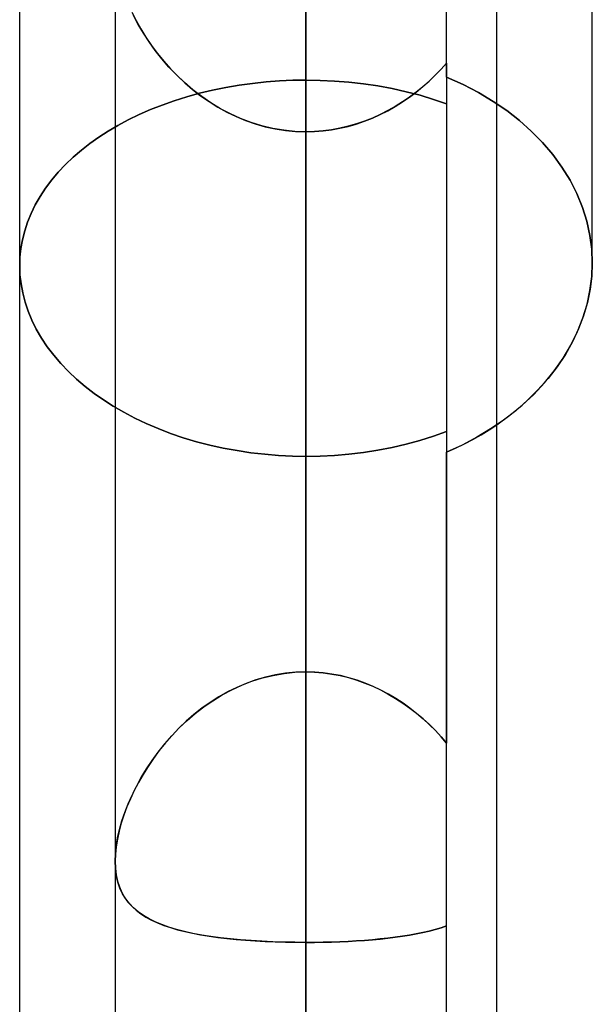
# Model space of a CAD drawing. Header units: millimetres. Extents: x -97 to 81, y -215 to 215.
# Tile 49 of 82: x -17.6 to -15.31, y 33.36 to 37.29. Entities that reach past the tile are written whole.
import ezdxf

# ---------------------------------------------------------------- set-up
doc = ezdxf.new("R2010")
doc.units = ezdxf.units.MM
doc.layers.add('MAIN-1', color=7, linetype='Continuous')
doc.layers.add('MAIN-2', color=7, linetype='Continuous')

msp = doc.modelspace()

# ---------------------------------------------------------------- linework, layer by layer
at = {"layer": 'MAIN-1'}
for p, q in [((-16.4563, 116.0549), (-16.4563, 0)), ((-17.2188, 115.3393), (-17.2188, 0)), ((-15.6938, 0), (-15.6938, 115.3393)), ((-15.3125, 36.318), (-15.3125, 38.7662)), ((-17.6, 31.4546), (-17.6, 38.1257)), ((-15.3149, 36.264), (-15.3125, 36.318)), ((-15.3219, 36.2092), (-15.3149, 36.264)), ((-15.3337, 36.1541), (-15.3219, 36.2092)), ((-15.3503, 36.099), (-15.3337, 36.1541)), ((-15.3717, 36.0445), (-15.3503, 36.099)), ((-15.3979, 35.9909), (-15.3717, 36.0445)), ((-15.4289, 35.9388), (-15.3979, 35.9909)), ((-15.4643, 35.8884), (-15.4289, 35.9388)), ((-15.5037, 35.8401), (-15.4643, 35.8884)), ((-15.5468, 35.7941), (-15.5037, 35.8401)), ((-15.5929, 35.7508), (-15.5468, 35.7941)), ((-15.6418, 35.7105), (-15.5929, 35.7508)), ((-15.6938, 35.6728), (-15.6418, 35.7105))]:
    msp.add_line(p, q, dxfattribs=at)
at = {"layer": 'MAIN-2'}
for p, q in [((-16.4563, 0), (-16.4563, 116.0549)), ((-16.4563, 0), (-16.4563, 115.0472)), ((-15.8944, 37.0601), (-15.8944, 40.5038)), ((-16.4563, 39.0036), (-16.4563, 34.6865)), ((-16.4563, 34.6865), (-16.4563, 39.0036)), ((-16.4563, 39.0036), (-16.4563, 0)), ((-16.4563, 0), (-16.4563, 38.4405)), ((-16.4563, 38.4405), (-16.4563, 0)), ((-16.4563, 38.348), (-16.4563, 37.0483)), ((-16.4563, 37.0483), (-16.4563, 38.348)), ((-16.4563, 37.9215), (-16.4563, 34.6865)), ((-16.4563, 34.6865), (-16.4563, 37.9215)), ((-17.152, 37.3199), (-17.135, 37.2861)), ((-17.1264, 37.2703), (-17.145, 37.3055)), ((-17.135, 37.2861), (-17.1162, 37.2526)), ((-17.1058, 37.2353), (-17.1264, 37.2703)), ((-17.1162, 37.2526), (-17.0958, 37.2195)), ((-16.4563, 37.2894), (-16.4563, 0)), ((-16.4563, 0), (-16.4563, 37.2894)), ((-16.4563, 32.9607), (-16.4563, 37.2894)), ((-16.4563, 37.2894), (-16.4563, 32.9607)), ((-17.0833, 37.2007), (-17.1058, 37.2353)), ((-17.0958, 37.2195), (-17.0737, 37.1869)), ((-17.0588, 37.1666), (-17.0833, 37.2007)), ((-17.0737, 37.1869), (-17.05, 37.1551)), ((-17.0324, 37.1331), (-17.0588, 37.1666)), ((-17.05, 37.1551), (-17.0247, 37.124)), ((-17.004, 37.1005), (-17.0324, 37.1331)), ((-17.0247, 37.124), (-16.998, 37.0939)), ((-16.9739, 37.0689), (-17.004, 37.1005)), ((-15.8944, 37.1163), (-15.9167, 37.0915)), ((-15.9165, 37.0917), (-15.8944, 37.1163)), ((-15.8944, 37.1163), (-15.8944, 35.563)), ((-16.998, 37.0939), (-16.9699, 37.0649)), ((-16.9418, 37.0386), (-16.9739, 37.0689)), ((-16.9699, 37.0649), (-16.9403, 37.0372)), ((-15.94, 37.0675), (-15.9644, 37.0443)), ((-15.9641, 37.0446), (-15.9398, 37.0678)), ((-15.9167, 37.0915), (-15.94, 37.0675)), ((-15.9398, 37.0678), (-15.9165, 37.0917)), ((-15.8291, 37.0305), (-15.8944, 37.0601)), ((-15.8944, 37.0601), (-15.8944, 34.4025)), ((-15.8944, 37.0601), (-15.8291, 37.0305)), ((-16.908, 37.0097), (-16.9418, 37.0386)), ((-16.9403, 37.0372), (-16.9093, 37.0108)), ((-16.7768, 37.0188), (-16.8296, 37.0081)), ((-16.8296, 37.0081), (-16.7768, 37.0188)), ((-16.7234, 37.0278), (-16.7768, 37.0188)), ((-16.7768, 37.0188), (-16.7234, 37.0278)), ((-16.6697, 37.0352), (-16.7234, 37.0278)), ((-16.7234, 37.0278), (-16.6697, 37.0352)), ((-16.6159, 37.0409), (-16.6697, 37.0352)), ((-16.6697, 37.0352), (-16.6159, 37.0409)), ((-16.5622, 37.045), (-16.6159, 37.0409)), ((-16.6159, 37.0409), (-16.5622, 37.045)), ((-16.5089, 37.0474), (-16.5622, 37.045)), ((-16.5622, 37.045), (-16.5089, 37.0474)), ((-16.4563, 37.0483), (-16.5089, 37.0474)), ((-16.5089, 37.0474), (-16.4563, 37.0483)), ((-16.3997, 37.0473), (-16.4563, 37.0483)), ((-16.4563, 37.0483), (-16.3997, 37.0473)), ((-16.3424, 37.0445), (-16.3997, 37.0473)), ((-16.3997, 37.0473), (-16.3424, 37.0445)), ((-16.2848, 37.0398), (-16.3424, 37.0445)), ((-16.3424, 37.0445), (-16.2848, 37.0398)), ((-16.227, 37.0332), (-16.2848, 37.0398)), ((-16.2848, 37.0398), (-16.227, 37.0332)), ((-16.1694, 37.0249), (-16.227, 37.0332)), ((-16.227, 37.0332), (-16.1694, 37.0249)), ((-16.1124, 37.0143), (-16.1694, 37.0249)), ((-16.1694, 37.0249), (-16.1124, 37.0143)), ((-16.0158, 37.0007), (-15.9894, 37.0222)), ((-15.9896, 37.022), (-16.0158, 37.0007)), ((-15.9644, 37.0443), (-15.9896, 37.022)), ((-15.9894, 37.0222), (-15.9641, 37.0446)), ((-15.767, 36.9982), (-15.8291, 37.0305)), ((-15.8291, 37.0305), (-15.767, 36.9982)), ((-16.9326, 36.9817), (-16.9824, 36.966)), ((-16.9824, 36.966), (-16.9326, 36.9817)), ((-16.8817, 36.9957), (-16.9326, 36.9817)), ((-16.9326, 36.9817), (-16.8817, 36.9957)), ((-16.9093, 37.0108), (-16.8771, 36.9858)), ((-16.8727, 36.9826), (-16.908, 37.0097)), ((-16.8296, 37.0081), (-16.8817, 36.9957)), ((-16.8817, 36.9957), (-16.8296, 37.0081)), ((-16.8771, 36.9858), (-16.8435, 36.9624)), ((-16.8358, 36.9574), (-16.8727, 36.9826)), ((-16.0561, 37.002), (-16.1124, 37.0143)), ((-16.1124, 37.0143), (-16.0561, 37.002)), ((-16.071, 36.9611), (-16.043, 36.9803)), ((-16.0429, 36.9804), (-16.0708, 36.9612)), ((-16.0008, 36.9877), (-16.0561, 37.002)), ((-16.0561, 37.002), (-16.0008, 36.9877)), ((-16.043, 36.9803), (-16.0158, 37.0007)), ((-16.0158, 37.0007), (-16.0429, 36.9804)), ((-15.9469, 36.9715), (-16.0008, 36.9877)), ((-16.0008, 36.9877), (-15.9469, 36.9715)), ((-15.7087, 36.9635), (-15.767, 36.9982)), ((-15.767, 36.9982), (-15.7087, 36.9635)), ((-17.0308, 36.9489), (-17.0777, 36.9304)), ((-17.0777, 36.9304), (-17.0308, 36.9489)), ((-16.9824, 36.966), (-17.0308, 36.9489)), ((-17.0308, 36.9489), (-16.9824, 36.966)), ((-16.8435, 36.9624), (-16.8088, 36.9407)), ((-16.7976, 36.9343), (-16.8358, 36.9574)), ((-16.8088, 36.9407), (-16.7728, 36.9209)), ((-16.1295, 36.9262), (-16.0999, 36.943)), ((-16.0996, 36.9432), (-16.1292, 36.9264)), ((-16.0999, 36.943), (-16.071, 36.9611)), ((-16.0708, 36.9612), (-16.0996, 36.9432)), ((-15.8945, 36.9536), (-15.9469, 36.9715)), ((-15.9469, 36.9715), (-15.8945, 36.9536)), ((-15.6545, 36.9266), (-15.7087, 36.9635)), ((-15.7087, 36.9635), (-15.6545, 36.9266)), ((-17.1229, 36.9106), (-17.1662, 36.8897)), ((-17.1662, 36.8897), (-17.1229, 36.9106)), ((-17.0777, 36.9304), (-17.1229, 36.9106)), ((-17.1229, 36.9106), (-17.0777, 36.9304)), ((-16.7581, 36.9135), (-16.7976, 36.9343)), ((-16.7728, 36.9209), (-16.7357, 36.903)), ((-16.7173, 36.895), (-16.7581, 36.9135)), ((-16.7357, 36.903), (-16.6977, 36.8872)), ((-16.1911, 36.8968), (-16.1599, 36.9108)), ((-16.1596, 36.9109), (-16.1908, 36.8969)), ((-16.1599, 36.9108), (-16.1295, 36.9262)), ((-16.1292, 36.9264), (-16.1596, 36.9109)), ((-15.6039, 36.8873), (-15.6545, 36.9266)), ((-15.6545, 36.9266), (-15.6039, 36.8873)), ((-17.2076, 36.8676), (-17.2468, 36.8447)), ((-17.2468, 36.8447), (-17.2076, 36.8676)), ((-17.1662, 36.8897), (-17.2076, 36.8676)), ((-17.2076, 36.8676), (-17.1662, 36.8897)), ((-16.6753, 36.8791), (-16.7173, 36.895)), ((-16.6977, 36.8872), (-16.6589, 36.8736)), ((-16.6325, 36.8659), (-16.6753, 36.8791)), ((-16.6589, 36.8736), (-16.6194, 36.8624)), ((-16.5892, 36.8555), (-16.6325, 36.8659)), ((-16.6194, 36.8624), (-16.5793, 36.8536)), ((-16.3212, 36.856), (-16.288, 36.8637)), ((-16.2874, 36.8639), (-16.3205, 36.8561)), ((-16.288, 36.8637), (-16.2553, 36.8731)), ((-16.2547, 36.8733), (-16.2874, 36.8639)), ((-16.2553, 36.8731), (-16.2229, 36.8842)), ((-16.2225, 36.8843), (-16.2547, 36.8733)), ((-16.2229, 36.8842), (-16.1911, 36.8968)), ((-16.1908, 36.8969), (-16.2225, 36.8843)), ((-15.5562, 36.8448), (-15.6039, 36.8873)), ((-15.6039, 36.8873), (-15.5562, 36.8448)), ((-17.2838, 36.8208), (-17.3194, 36.7955)), ((-17.3194, 36.7955), (-17.2838, 36.8208)), ((-17.2468, 36.8447), (-17.2838, 36.8208)), ((-17.2838, 36.8208), (-17.2468, 36.8447)), ((-16.5452, 36.8481), (-16.5892, 36.8555)), ((-16.5793, 36.8536), (-16.5387, 36.8472)), ((-16.5009, 36.8436), (-16.5452, 36.8481)), ((-16.5387, 36.8472), (-16.4977, 36.8433)), ((-16.4563, 36.842), (-16.5009, 36.8436)), ((-16.4977, 36.8433), (-16.4563, 36.842)), ((-16.4563, 33.607), (-16.4563, 36.842)), ((-16.4563, 36.842), (-16.4563, 33.607)), ((-16.4563, 35.5466), (-16.4563, 36.842)), ((-16.4563, 36.842), (-16.4563, 35.5466)), ((-16.4219, 36.8429), (-16.4563, 36.842)), ((-16.4563, 36.842), (-16.4222, 36.8429)), ((-16.4222, 36.8429), (-16.3883, 36.8456)), ((-16.3878, 36.8456), (-16.4219, 36.8429)), ((-16.3883, 36.8456), (-16.3546, 36.8499)), ((-16.354, 36.85), (-16.3878, 36.8456)), ((-16.3546, 36.8499), (-16.3212, 36.856)), ((-16.3205, 36.8561), (-16.354, 36.85)), ((-15.5116, 36.7994), (-15.5562, 36.8448)), ((-15.5562, 36.8448), (-15.5116, 36.7994)), ((-17.3194, 36.7955), (-17.3536, 36.7687)), ((-17.3536, 36.7687), (-17.3194, 36.7955)), ((-15.4706, 36.7515), (-15.5116, 36.7994)), ((-15.5116, 36.7994), (-15.4706, 36.7515)), ((-17.3536, 36.7687), (-17.3861, 36.7407)), ((-17.3861, 36.7407), (-17.3536, 36.7687)), ((-15.4338, 36.7013), (-15.4706, 36.7515)), ((-15.4706, 36.7515), (-15.4338, 36.7013)), ((-17.4168, 36.7115), (-17.4456, 36.6811)), ((-17.4456, 36.6811), (-17.4168, 36.7115)), ((-17.3861, 36.7407), (-17.4168, 36.7115)), ((-17.4168, 36.7115), (-17.3861, 36.7407)), ((-17.4456, 36.6811), (-17.4722, 36.6498)), ((-17.4722, 36.6498), (-17.4456, 36.6811)), ((-15.4015, 36.6491), (-15.4338, 36.7013)), ((-15.4338, 36.7013), (-15.4015, 36.6491)), ((-17.4722, 36.6498), (-17.4965, 36.6175)), ((-17.4965, 36.6175), (-17.4722, 36.6498)), ((-15.3742, 36.5953), (-15.4015, 36.6491)), ((-15.4015, 36.6491), (-15.3742, 36.5953)), ((-17.5183, 36.5844), (-17.5375, 36.5507)), ((-17.5375, 36.5507), (-17.5183, 36.5844)), ((-17.4965, 36.6175), (-17.5183, 36.5844)), ((-17.5183, 36.5844), (-17.4965, 36.6175)), ((-15.3519, 36.5404), (-15.3742, 36.5953)), ((-15.3742, 36.5953), (-15.3519, 36.5404)), ((-17.5375, 36.5507), (-17.5542, 36.5163)), ((-17.5542, 36.5163), (-17.5375, 36.5507)), ((-17.5542, 36.5163), (-17.5682, 36.4816)), ((-17.5682, 36.4816), (-17.5542, 36.5163)), ((-15.3346, 36.4847), (-15.3519, 36.5404)), ((-15.3519, 36.5404), (-15.3346, 36.4847)), ((-17.5682, 36.4816), (-17.5797, 36.4466)), ((-17.5797, 36.4466), (-17.5682, 36.4816)), ((-15.3223, 36.4287), (-15.3346, 36.4847)), ((-15.3346, 36.4847), (-15.3223, 36.4287)), ((-17.5797, 36.4466), (-17.5886, 36.4115)), ((-17.5886, 36.4115), (-17.5797, 36.4466)), ((-15.3149, 36.373), (-15.3223, 36.4287)), ((-15.3223, 36.4287), (-15.3149, 36.373)), ((-17.5886, 36.4115), (-17.5949, 36.3765)), ((-17.5949, 36.3765), (-17.5886, 36.4115)), ((-17.5949, 36.3765), (-17.5987, 36.3416)), ((-17.5987, 36.3416), (-17.5949, 36.3765)), ((-15.3125, 36.318), (-15.3149, 36.373)), ((-15.3149, 36.373), (-15.3125, 36.318)), ((-17.5987, 36.3416), (-17.6, 36.3072)), ((-17.6, 36.3072), (-17.5987, 36.3416)), ((-15.3125, 36.318), (-15.3147, 36.2661)), ((-17.6, 36.3072), (-17.5987, 36.2716)), ((-17.5987, 36.2716), (-17.6, 36.3072)), ((-17.5987, 36.2716), (-17.5946, 36.2355)), ((-17.5946, 36.2355), (-17.5987, 36.2716)), ((-17.5946, 36.2355), (-17.5879, 36.1991)), ((-17.5879, 36.1991), (-17.5946, 36.2355)), ((-15.3147, 36.2661), (-15.3212, 36.2135)), ((-17.5879, 36.1991), (-17.5784, 36.1627)), ((-17.5784, 36.1627), (-17.5879, 36.1991)), ((-15.3212, 36.2135), (-15.3321, 36.1605)), ((-17.5784, 36.1627), (-17.5662, 36.1262)), ((-17.5662, 36.1262), (-17.5784, 36.1627)), ((-15.3321, 36.1605), (-15.3474, 36.1076)), ((-17.5662, 36.1262), (-17.5513, 36.0899)), ((-17.5513, 36.0899), (-17.5662, 36.1262)), ((-17.5513, 36.0899), (-17.5336, 36.0541)), ((-17.5336, 36.0541), (-17.5513, 36.0899)), ((-15.3474, 36.1076), (-15.3671, 36.0551)), ((-17.5336, 36.0541), (-17.5131, 36.0187)), ((-17.5131, 36.0187), (-17.5336, 36.0541)), ((-15.3671, 36.0551), (-15.3913, 36.0034)), ((-17.5131, 36.0187), (-17.4899, 35.9841)), ((-17.4899, 35.9841), (-17.5131, 36.0187)), ((-15.3913, 36.0034), (-15.42, 35.9529)), ((-17.4899, 35.9841), (-17.4641, 35.9503)), ((-17.4641, 35.9503), (-17.4899, 35.9841)), ((-17.4641, 35.9503), (-17.4359, 35.9174)), ((-17.4359, 35.9174), (-17.4641, 35.9503)), ((-17.4359, 35.9174), (-17.4055, 35.8857)), ((-17.4055, 35.8857), (-17.4359, 35.9174)), ((-15.42, 35.9529), (-15.4528, 35.9039)), ((-17.4055, 35.8857), (-17.3731, 35.8551)), ((-17.3731, 35.8551), (-17.4055, 35.8857)), ((-15.4528, 35.9039), (-15.4895, 35.8568)), ((-17.3731, 35.8551), (-17.3388, 35.8258)), ((-17.3388, 35.8258), (-17.3731, 35.8551)), ((-15.4895, 35.8568), (-15.5296, 35.8117)), ((-17.3388, 35.8258), (-17.3028, 35.7979)), ((-17.3028, 35.7979), (-17.3388, 35.8258)), ((-17.3028, 35.7979), (-17.2654, 35.7717)), ((-17.2654, 35.7717), (-17.3028, 35.7979)), ((-15.5296, 35.8117), (-15.5727, 35.769)), ((-17.2654, 35.7717), (-17.2261, 35.7466)), ((-17.2261, 35.7466), (-17.2654, 35.7717)), ((-15.5727, 35.769), (-15.6186, 35.729)), ((-17.2261, 35.7466), (-17.1845, 35.7225)), ((-17.1845, 35.7225), (-17.2261, 35.7466)), ((-17.1845, 35.7225), (-17.1406, 35.6995)), ((-17.1406, 35.6995), (-17.1845, 35.7225)), ((-15.6186, 35.729), (-15.6668, 35.6917)), ((-17.1406, 35.6995), (-17.0947, 35.6777)), ((-17.0947, 35.6777), (-17.1406, 35.6995)), ((-15.6668, 35.6917), (-15.7187, 35.6564)), ((-17.0947, 35.6777), (-17.0469, 35.6573)), ((-17.0469, 35.6573), (-17.0947, 35.6777)), ((-17.0469, 35.6573), (-16.9975, 35.6383)), ((-16.9975, 35.6383), (-17.0469, 35.6573)), ((-15.9469, 35.6272), (-15.8945, 35.6459)), ((-15.8945, 35.6459), (-15.9469, 35.6272)), ((-15.7187, 35.6564), (-15.7742, 35.623)), ((-15.7563, 35.6332), (-15.7245, 35.6527)), ((-15.7245, 35.6527), (-15.6938, 35.6728)), ((-16.9975, 35.6383), (-16.9466, 35.6209)), ((-16.9466, 35.6209), (-16.9975, 35.6383)), ((-16.9466, 35.6209), (-16.8943, 35.6053)), ((-16.8943, 35.6053), (-16.9466, 35.6209)), ((-16.8943, 35.6053), (-16.8409, 35.5915)), ((-16.8409, 35.5915), (-16.8943, 35.6053)), ((-16.0561, 35.5953), (-16.0009, 35.6102)), ((-16.0009, 35.6102), (-16.0561, 35.5953)), ((-16.0009, 35.6102), (-15.9469, 35.6272)), ((-15.9469, 35.6272), (-16.0009, 35.6102)), ((-15.7742, 35.623), (-15.8329, 35.5918)), ((-15.8234, 35.5965), (-15.7894, 35.6145)), ((-15.7894, 35.6145), (-15.7563, 35.6332)), ((-16.8409, 35.5915), (-16.7866, 35.5795)), ((-16.7866, 35.5795), (-16.8409, 35.5915)), ((-16.7866, 35.5795), (-16.7317, 35.5695)), ((-16.7317, 35.5695), (-16.7866, 35.5795)), ((-16.7317, 35.5695), (-16.6763, 35.5612)), ((-16.6763, 35.5612), (-16.7317, 35.5695)), ((-16.2848, 35.5555), (-16.2271, 35.5624)), ((-16.2271, 35.5624), (-16.2848, 35.5555)), ((-16.2271, 35.5624), (-16.1694, 35.5712)), ((-16.1694, 35.5712), (-16.2271, 35.5624)), ((-16.1694, 35.5712), (-16.1124, 35.5823)), ((-16.1124, 35.5823), (-16.1694, 35.5712)), ((-16.1124, 35.5823), (-16.0561, 35.5953)), ((-16.0561, 35.5953), (-16.1124, 35.5823)), ((-15.8329, 35.5918), (-15.8944, 35.563)), ((-15.8944, 35.563), (-15.8585, 35.5794)), ((-15.8944, 0), (-15.8944, 35.563)), ((-15.8585, 35.5794), (-15.8234, 35.5965)), ((-16.6763, 35.5612), (-16.6209, 35.5548)), ((-16.6209, 35.5548), (-16.6763, 35.5612)), ((-16.6209, 35.5548), (-16.5655, 35.5503)), ((-16.5655, 35.5503), (-16.6209, 35.5548)), ((-16.5655, 35.5503), (-16.5106, 35.5475)), ((-16.5106, 35.5475), (-16.5655, 35.5503)), ((-16.5106, 35.5475), (-16.4563, 35.5466)), ((-16.4563, 35.5466), (-16.5106, 35.5475)), ((-16.4563, 35.5466), (-16.3997, 35.5476)), ((-16.3997, 35.5476), (-16.4563, 35.5466)), ((-16.3997, 35.5476), (-16.3424, 35.5506)), ((-16.3424, 35.5506), (-16.3997, 35.5476)), ((-16.3424, 35.5506), (-16.2848, 35.5555)), ((-16.2848, 35.5555), (-16.3424, 35.5506)), ((-16.6721, 34.6492), (-16.6302, 34.6624)), ((-16.6174, 34.6658), (-16.6565, 34.6545)), ((-16.6302, 34.6624), (-16.5874, 34.6728)), ((-16.5777, 34.6748), (-16.6174, 34.6658)), ((-16.5874, 34.6728), (-16.5441, 34.6804)), ((-16.5376, 34.6812), (-16.5777, 34.6748)), ((-16.5441, 34.6804), (-16.5003, 34.6849)), ((-16.4971, 34.6851), (-16.5376, 34.6812)), ((-16.5003, 34.6849), (-16.4563, 34.6865)), ((-16.4563, 34.6865), (-16.4971, 34.6851)), ((-16.4216, 34.6855), (-16.4563, 34.6865)), ((-16.4563, 34.6865), (-16.4218, 34.6855)), ((-16.4218, 34.6855), (-16.3876, 34.6827)), ((-16.3872, 34.6827), (-16.4216, 34.6855)), ((-16.3876, 34.6827), (-16.3536, 34.6781)), ((-16.353, 34.678), (-16.3872, 34.6827)), ((-16.3536, 34.6781), (-16.3199, 34.6717)), ((-16.319, 34.6716), (-16.353, 34.678)), ((-16.3199, 34.6717), (-16.2866, 34.6636)), ((-16.2855, 34.6633), (-16.319, 34.6716)), ((-16.2866, 34.6636), (-16.2537, 34.6537)), ((-16.2524, 34.6533), (-16.2855, 34.6633)), ((-16.7326, 34.6247), (-16.7692, 34.6066)), ((-16.7528, 34.6151), (-16.713, 34.6334)), ((-16.695, 34.6407), (-16.7326, 34.6247)), ((-16.713, 34.6334), (-16.6721, 34.6492)), ((-16.6565, 34.6545), (-16.695, 34.6407)), ((-16.2537, 34.6537), (-16.2213, 34.6422)), ((-16.22, 34.6417), (-16.2524, 34.6533)), ((-16.2213, 34.6422), (-16.1894, 34.629)), ((-16.1882, 34.6285), (-16.22, 34.6417)), ((-16.1894, 34.629), (-16.1582, 34.6143)), ((-16.1571, 34.6138), (-16.1882, 34.6285)), ((-16.8047, 34.5866), (-16.839, 34.5648)), ((-16.8286, 34.5717), (-16.7914, 34.5944)), ((-16.7692, 34.6066), (-16.8047, 34.5866)), ((-16.7914, 34.5944), (-16.7528, 34.6151)), ((-16.1582, 34.6143), (-16.1279, 34.5983)), ((-16.1268, 34.5977), (-16.1571, 34.6138)), ((-16.1279, 34.5983), (-16.0983, 34.5808)), ((-16.0974, 34.5802), (-16.1268, 34.5977)), ((-16.0983, 34.5808), (-16.0695, 34.5621)), ((-16.0687, 34.5616), (-16.0974, 34.5802)), ((-16.8722, 34.5412), (-16.9041, 34.5161)), ((-16.8987, 34.5205), (-16.8643, 34.547)), ((-16.839, 34.5648), (-16.8722, 34.5412)), ((-16.8643, 34.547), (-16.8286, 34.5717)), ((-16.0695, 34.5621), (-16.0417, 34.5422)), ((-16.041, 34.5417), (-16.0687, 34.5616)), ((-16.0417, 34.5422), (-16.0146, 34.5212)), ((-16.0142, 34.5208), (-16.041, 34.5417)), ((-16.9041, 34.5161), (-16.9347, 34.4895)), ((-16.9315, 34.4923), (-16.8987, 34.5205)), ((-16.0146, 34.5212), (-15.9885, 34.4991)), ((-15.9883, 34.4988), (-16.0142, 34.5208)), ((-16.9925, 34.4317), (-16.9628, 34.4627)), ((-16.9347, 34.4895), (-16.9638, 34.4617)), ((-16.9628, 34.4627), (-16.9315, 34.4923)), ((-15.9885, 34.4991), (-15.9634, 34.476)), ((-15.9633, 34.4759), (-15.9883, 34.4988)), ((-15.9634, 34.476), (-15.9393, 34.4522)), ((-15.9393, 34.4522), (-15.9633, 34.4759)), ((-17.0204, 34.3997), (-16.9925, 34.4317)), ((-16.9915, 34.4328), (-17.0177, 34.403)), ((-16.9638, 34.4617), (-16.9915, 34.4328)), ((-15.9163, 34.4276), (-15.9393, 34.4522)), ((-15.9393, 34.4522), (-15.9163, 34.4277)), ((-15.9163, 34.4277), (-15.8944, 34.4025)), ((-15.8944, 34.4025), (-15.9163, 34.4276)), ((-17.0467, 34.3668), (-17.0204, 34.3997)), ((-17.0177, 34.403), (-17.0423, 34.3724)), ((-17.0712, 34.3332), (-17.0467, 34.3668)), ((-17.0423, 34.3724), (-17.0655, 34.3412)), ((-17.087, 34.3096), (-17.107, 34.2776)), ((-17.0938, 34.299), (-17.0712, 34.3332)), ((-17.0655, 34.3412), (-17.087, 34.3096)), ((-17.107, 34.2776), (-17.1254, 34.2454)), ((-17.1147, 34.2645), (-17.0938, 34.299)), ((-17.1509, 34.1952), (-17.1337, 34.2298)), ((-17.1254, 34.2454), (-17.1423, 34.213)), ((-17.1337, 34.2298), (-17.1147, 34.2645)), ((-17.1663, 34.1606), (-17.1509, 34.1952)), ((-17.1423, 34.213), (-17.1577, 34.1803)), ((-17.1716, 34.1476), (-17.1838, 34.1149)), ((-17.1798, 34.126), (-17.1663, 34.1606)), ((-17.1577, 34.1803), (-17.1716, 34.1476)), ((-17.1838, 34.1149), (-17.1942, 34.0825)), ((-17.1915, 34.0917), (-17.1798, 34.126)), ((-17.1942, 34.0825), (-17.203, 34.0505)), ((-17.2011, 34.0578), (-17.1915, 34.0917)), ((-17.203, 34.0505), (-17.2098, 34.019)), ((-17.2088, 34.0244), (-17.2011, 34.0578)), ((-17.2177, 33.9607), (-17.2143, 33.9919)), ((-17.2098, 34.019), (-17.2148, 33.9885)), ((-17.2143, 33.9919), (-17.2088, 34.0244)), ((-17.2188, 33.9309), (-17.2177, 33.9607)), ((-17.2178, 33.9591), (-17.2188, 33.9309)), ((-17.2148, 33.9885), (-17.2178, 33.9591)), ((-17.2188, 33.9309), (-17.2177, 33.9032)), ((-17.2176, 33.9017), (-17.2188, 33.9309)), ((-17.2177, 33.9032), (-17.2145, 33.8767)), ((-17.214, 33.874), (-17.2176, 33.9017)), ((-17.2145, 33.8767), (-17.2091, 33.8517)), ((-17.2081, 33.8479), (-17.214, 33.874)), ((-17.2091, 33.8517), (-17.2016, 33.8283)), ((-17.1998, 33.8235), (-17.2081, 33.8479)), ((-17.2016, 33.8283), (-17.1921, 33.8067)), ((-17.1892, 33.8011), (-17.1998, 33.8235)), ((-17.1921, 33.8067), (-17.1807, 33.7866)), ((-17.1765, 33.7805), (-17.1892, 33.8011)), ((-17.1807, 33.7866), (-17.1673, 33.7682)), ((-17.1618, 33.7616), (-17.1765, 33.7805)), ((-17.1673, 33.7682), (-17.152, 33.7511)), ((-17.145, 33.7443), (-17.1618, 33.7616)), ((-17.152, 33.7511), (-17.135, 33.7355)), ((-17.1264, 33.7286), (-17.145, 33.7443)), ((-17.135, 33.7355), (-17.1162, 33.7211)), ((-17.1058, 33.7142), (-17.1264, 33.7286)), ((-17.1162, 33.7211), (-17.0958, 33.708)), ((-17.0833, 33.701), (-17.1058, 33.7142)), ((-17.0958, 33.708), (-17.0737, 33.696)), ((-17.0588, 33.6889), (-17.0833, 33.701)), ((-17.0737, 33.696), (-17.05, 33.685)), ((-17.0324, 33.6779), (-17.0588, 33.6889)), ((-17.05, 33.685), (-17.0247, 33.675)), ((-17.004, 33.6678), (-17.0324, 33.6779)), ((-17.0247, 33.675), (-16.998, 33.6659)), ((-16.9739, 33.6587), (-17.004, 33.6678)), ((-16.998, 33.6659), (-16.9699, 33.6577)), ((-16.9418, 33.6505), (-16.9739, 33.6587)), ((-16.9699, 33.6577), (-16.9403, 33.6502)), ((-16.908, 33.6431), (-16.9418, 33.6505)), ((-16.9403, 33.6502), (-16.9093, 33.6434)), ((-16.9093, 33.6434), (-16.8771, 33.6372)), ((-16.8727, 33.6365), (-16.908, 33.6431)), ((-16.8771, 33.6372), (-16.8435, 33.6318)), ((-16.8358, 33.6307), (-16.8727, 33.6365)), ((-16.043, 33.636), (-16.0158, 33.6409)), ((-16.0158, 33.6409), (-16.0429, 33.636)), ((-16.0158, 33.6409), (-15.9894, 33.6463)), ((-15.9896, 33.6462), (-16.0158, 33.6409)), ((-15.9644, 33.652), (-15.9896, 33.6462)), ((-15.9894, 33.6463), (-15.9641, 33.6521)), ((-15.94, 33.6584), (-15.9644, 33.652)), ((-15.9641, 33.6521), (-15.9398, 33.6585)), ((-15.9167, 33.6652), (-15.94, 33.6584)), ((-15.9398, 33.6585), (-15.9165, 33.6653)), ((-15.8944, 33.6726), (-15.9167, 33.6652)), ((-15.9165, 33.6653), (-15.8944, 33.6726)), ((-16.8435, 33.6318), (-16.8088, 33.6269)), ((-16.7976, 33.6255), (-16.8358, 33.6307)), ((-16.8088, 33.6269), (-16.7728, 33.6227)), ((-16.7581, 33.6211), (-16.7976, 33.6255)), ((-16.7728, 33.6227), (-16.7357, 33.6189)), ((-16.7173, 33.6173), (-16.7581, 33.6211)), ((-16.7357, 33.6189), (-16.6977, 33.6157)), ((-16.6753, 33.6141), (-16.7173, 33.6173)), ((-16.6977, 33.6157), (-16.6589, 33.613)), ((-16.6325, 33.6115), (-16.6753, 33.6141)), ((-16.6589, 33.613), (-16.6194, 33.6108)), ((-16.5892, 33.6095), (-16.6325, 33.6115)), ((-16.6194, 33.6108), (-16.5793, 33.6092)), ((-16.5452, 33.6081), (-16.5892, 33.6095)), ((-16.5793, 33.6092), (-16.5387, 33.608)), ((-16.5009, 33.6073), (-16.5452, 33.6081)), ((-16.5387, 33.608), (-16.4977, 33.6073)), ((-16.4563, 33.607), (-16.5009, 33.6073)), ((-16.4977, 33.6073), (-16.4563, 33.607)), ((-16.4563, 33.607), (-16.4563, 32.3116)), ((-16.4563, 32.3116), (-16.4563, 33.607)), ((-16.4563, 33.607), (-16.4222, 33.6072)), ((-16.4219, 33.6072), (-16.4563, 33.607)), ((-16.4222, 33.6072), (-16.3883, 33.6077)), ((-16.3878, 33.6077), (-16.4219, 33.6072)), ((-16.3883, 33.6077), (-16.3546, 33.6085)), ((-16.354, 33.6085), (-16.3878, 33.6077)), ((-16.3546, 33.6085), (-16.3212, 33.6096)), ((-16.3205, 33.6096), (-16.354, 33.6085)), ((-16.3212, 33.6096), (-16.288, 33.6111)), ((-16.2874, 33.6111), (-16.3205, 33.6096)), ((-16.288, 33.6111), (-16.2553, 33.6129)), ((-16.2547, 33.613), (-16.2874, 33.6111)), ((-16.2553, 33.6129), (-16.2229, 33.6151)), ((-16.2225, 33.6151), (-16.2547, 33.613)), ((-16.2229, 33.6151), (-16.1911, 33.6177)), ((-16.1908, 33.6177), (-16.2225, 33.6151)), ((-16.1911, 33.6177), (-16.1599, 33.6205)), ((-16.1596, 33.6206), (-16.1908, 33.6177)), ((-16.1599, 33.6205), (-16.1295, 33.6238)), ((-16.1292, 33.6238), (-16.1596, 33.6206)), ((-16.1295, 33.6238), (-16.0999, 33.6274)), ((-16.0996, 33.6275), (-16.1292, 33.6238)), ((-16.0999, 33.6274), (-16.071, 33.6315)), ((-16.0708, 33.6315), (-16.0996, 33.6275)), ((-16.071, 33.6315), (-16.043, 33.636)), ((-16.0429, 33.636), (-16.0708, 33.6315))]:
    msp.add_line(p, q, dxfattribs=at)

doc.saveas('drawing.dxf')
